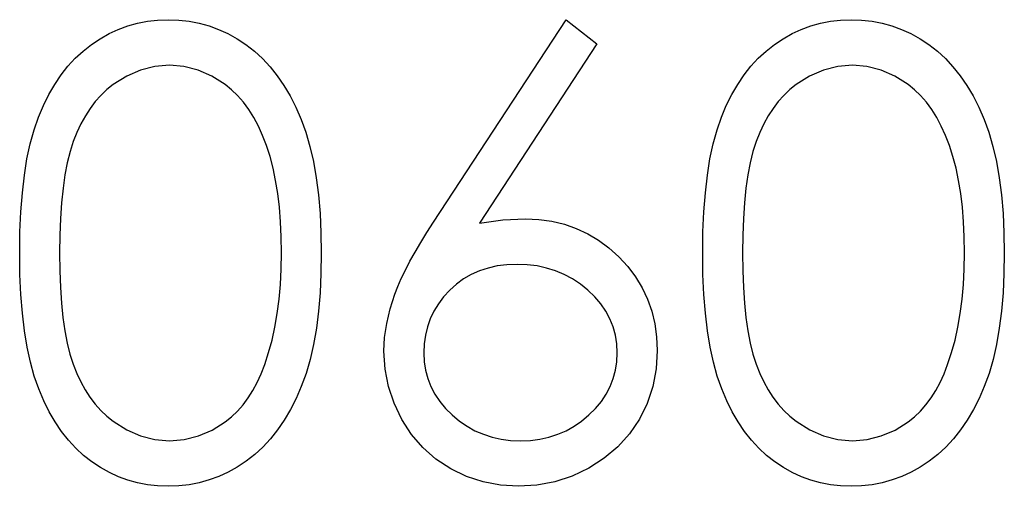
# Model space of a CAD drawing. Header units: inches. Extents: x 7.3 to 43.3, y -43.5 to -20.4.
# Tile 24 of 136: x 21.197 to 21.503, y -32.427 to -32.283. Entities that reach past the tile are written whole.
import ezdxf

# ---------------------------------------------------------------- set-up
doc = ezdxf.new("R2010")
doc.units = ezdxf.units.IN
doc.header["$LTSCALE"] = 0.5
doc.header["$MEASUREMENT"] = 0

msp = doc.modelspace()

# ---------------------------------------------------------------- linework, layer by layer
at = {"color": 7, "linetype": 'Continuous'}
for p, q in [((21.23657, -32.28302), (21.23972, -32.28266)), ((21.23972, -32.28266), (21.24297, -32.28255)), ((21.24297, -32.28255), (21.24297, -32.28255)), ((21.24297, -32.28255), (21.24626, -32.28266)), ((21.24626, -32.28266), (21.24949, -32.28302)), ((21.32537, -32.34543), (21.3665, -32.28255)), ((21.3665, -32.28255), (21.37602, -32.29003)), ((21.44856, -32.28302), (21.45171, -32.28266)), ((21.45171, -32.28266), (21.45497, -32.28255)), ((21.45497, -32.28255), (21.45497, -32.28255)), ((21.45497, -32.28255), (21.45825, -32.28266)), ((21.45825, -32.28266), (21.46148, -32.28302)), ((21.22467, -32.28688), (21.22752, -32.28556)), ((21.22752, -32.28556), (21.23047, -32.28448)), ((21.23047, -32.28448), (21.23348, -32.28363)), ((21.23348, -32.28363), (21.23657, -32.28302)), ((21.24949, -32.28302), (21.25261, -32.28363)), ((21.25261, -32.28363), (21.25567, -32.28448)), ((21.25567, -32.28448), (21.25865, -32.28556)), ((21.25865, -32.28556), (21.26155, -32.28688)), ((21.43667, -32.28688), (21.43951, -32.28556)), ((21.43951, -32.28556), (21.44246, -32.28448)), ((21.44246, -32.28448), (21.44547, -32.28363)), ((21.44547, -32.28363), (21.44856, -32.28302)), ((21.46148, -32.28302), (21.4646, -32.28363)), ((21.4646, -32.28363), (21.46766, -32.28448)), ((21.46766, -32.28448), (21.47065, -32.28556)), ((21.47065, -32.28556), (21.47354, -32.28688)), ((21.21918, -32.29025), (21.22189, -32.28846)), ((21.22189, -32.28846), (21.22467, -32.28688)), ((21.26155, -32.28688), (21.26439, -32.28846)), ((21.26439, -32.28846), (21.26713, -32.29028)), ((21.43117, -32.29025), (21.43388, -32.28846)), ((21.43388, -32.28846), (21.43667, -32.28688)), ((21.47354, -32.28688), (21.47639, -32.28846)), ((21.47639, -32.28846), (21.47912, -32.29028)), ((21.21659, -32.29229), (21.21918, -32.29025)), ((21.26713, -32.29028), (21.26975, -32.29232)), ((21.37602, -32.29003), (21.33961, -32.34571)), ((21.37602, -32.29003), (21.37602, -32.29003)), ((21.42858, -32.29229), (21.43117, -32.29025)), ((21.47912, -32.29028), (21.48174, -32.29232)), ((21.21189, -32.29701), (21.21416, -32.29453)), ((21.21416, -32.29453), (21.21659, -32.29229)), ((21.26975, -32.29232), (21.27226, -32.29464)), ((21.27226, -32.29464), (21.27461, -32.29718)), ((21.42389, -32.29701), (21.42615, -32.29453)), ((21.42615, -32.29453), (21.42858, -32.29229)), ((21.48174, -32.29232), (21.48425, -32.29464)), ((21.48425, -32.29464), (21.4866, -32.29718)), ((21.20977, -32.29972), (21.21189, -32.29701)), ((21.23439, -32.29817), (21.23011, -32.30008)), ((21.23883, -32.29707), (21.23439, -32.29817)), ((21.24339, -32.29668), (21.23883, -32.29707)), ((21.24789, -32.29707), (21.24339, -32.29668)), ((21.24339, -32.29668), (21.24339, -32.29668)), ((21.25228, -32.29817), (21.24789, -32.29707)), ((21.25653, -32.30008), (21.25228, -32.29817)), ((21.27461, -32.29718), (21.27682, -32.29994)), ((21.42176, -32.29972), (21.42389, -32.29701)), ((21.44638, -32.29817), (21.4421, -32.30008)), ((21.45083, -32.29707), (21.44638, -32.29817)), ((21.45538, -32.29668), (21.45083, -32.29707)), ((21.45988, -32.29707), (21.45538, -32.29668)), ((21.45538, -32.29668), (21.45538, -32.29668)), ((21.46427, -32.29817), (21.45988, -32.29707)), ((21.46852, -32.30008), (21.46427, -32.29817)), ((21.4866, -32.29718), (21.48881, -32.29994)), ((21.20778, -32.30267), (21.20977, -32.29972)), ((21.23011, -32.30008), (21.22594, -32.3027)), ((21.2607, -32.3027), (21.25653, -32.30008)), ((21.27682, -32.29994), (21.27889, -32.30298)), ((21.41977, -32.30267), (21.42176, -32.29972)), ((21.4421, -32.30008), (21.43794, -32.3027)), ((21.47269, -32.3027), (21.46852, -32.30008)), ((21.48881, -32.29994), (21.49088, -32.30298)), ((21.20593, -32.30582), (21.20778, -32.30267)), ((21.22396, -32.30427), (21.22211, -32.30604)), ((21.22594, -32.3027), (21.22396, -32.30427)), ((21.26268, -32.3043), (21.2607, -32.3027)), ((21.26456, -32.30612), (21.26268, -32.3043)), ((21.27889, -32.30298), (21.28082, -32.30623)), ((21.41792, -32.30582), (21.41977, -32.30267)), ((21.43595, -32.30427), (21.4341, -32.30604)), ((21.43794, -32.3027), (21.43595, -32.30427)), ((21.47468, -32.3043), (21.47269, -32.3027)), ((21.47655, -32.30612), (21.47468, -32.3043)), ((21.49088, -32.30298), (21.49281, -32.30623)), ((21.20425, -32.30922), (21.20593, -32.30582)), ((21.22211, -32.30604), (21.22037, -32.308)), ((21.26635, -32.30817), (21.26456, -32.30612)), ((21.28082, -32.30623), (21.28258, -32.30974)), ((21.41624, -32.30922), (21.41792, -32.30582)), ((21.4341, -32.30604), (21.43236, -32.308)), ((21.47835, -32.30817), (21.47655, -32.30612)), ((21.49281, -32.30623), (21.49458, -32.30974)), ((21.20273, -32.31283), (21.20425, -32.30922)), ((21.21877, -32.31013), (21.21728, -32.31242)), ((21.22037, -32.308), (21.21877, -32.31013)), ((21.26801, -32.31043), (21.26635, -32.30817)), ((21.26956, -32.31291), (21.26801, -32.31043)), ((21.28258, -32.30974), (21.28424, -32.31349)), ((21.41472, -32.31283), (21.41624, -32.30922)), ((21.43076, -32.31013), (21.42927, -32.31242)), ((21.43236, -32.308), (21.43076, -32.31013)), ((21.48, -32.31043), (21.47835, -32.30817)), ((21.48155, -32.31291), (21.48, -32.31043)), ((21.49458, -32.30974), (21.49623, -32.31349)), ((21.20138, -32.31675), (21.20273, -32.31283)), ((21.21728, -32.31242), (21.2159, -32.3149)), ((21.27099, -32.31562), (21.26956, -32.31291)), ((21.28424, -32.31349), (21.2857, -32.31752)), ((21.41337, -32.31675), (21.41472, -32.31283)), ((21.42927, -32.31242), (21.42789, -32.3149)), ((21.48298, -32.31562), (21.48155, -32.31291)), ((21.49623, -32.31349), (21.4977, -32.31752)), ((21.2159, -32.3149), (21.21465, -32.31755)), ((21.27232, -32.31852), (21.27099, -32.31562)), ((21.42789, -32.3149), (21.42665, -32.31755)), ((21.48431, -32.31852), (21.48298, -32.31562)), ((21.20019, -32.32106), (21.20138, -32.31675)), ((21.21465, -32.31755), (21.21352, -32.32039)), ((21.27353, -32.32166), (21.27232, -32.31852)), ((21.2857, -32.31752), (21.287, -32.32189)), ((21.41218, -32.32106), (21.41337, -32.31675)), ((21.42665, -32.31755), (21.42551, -32.32039)), ((21.48552, -32.32166), (21.48431, -32.31852)), ((21.4977, -32.31752), (21.49899, -32.32189)), ((21.19917, -32.32575), (21.20019, -32.32106)), ((21.21352, -32.32039), (21.21253, -32.32349)), ((21.27461, -32.32503), (21.27353, -32.32166)), ((21.287, -32.32189), (21.28808, -32.32658)), ((21.41116, -32.32575), (21.41218, -32.32106)), ((21.42551, -32.32039), (21.42452, -32.32349)), ((21.4866, -32.32503), (21.48552, -32.32166)), ((21.49899, -32.32189), (21.50007, -32.32658)), ((21.21253, -32.32349), (21.21167, -32.32694)), ((21.27557, -32.32862), (21.27461, -32.32503)), ((21.42452, -32.32349), (21.42366, -32.32694)), ((21.48757, -32.32862), (21.4866, -32.32503)), ((21.19837, -32.33083), (21.19917, -32.32575)), ((21.21167, -32.32694), (21.21093, -32.33072)), ((21.27635, -32.33243), (21.27557, -32.32862)), ((21.28808, -32.32658), (21.28896, -32.3316)), ((21.41036, -32.33083), (21.41116, -32.32575)), ((21.42366, -32.32694), (21.42292, -32.33072)), ((21.48834, -32.33243), (21.48757, -32.32862)), ((21.50007, -32.32658), (21.50095, -32.3316)), ((21.19773, -32.33629), (21.19837, -32.33083)), ((21.21093, -32.33072), (21.21035, -32.33489)), ((21.28896, -32.3316), (21.28965, -32.33696)), ((21.40973, -32.33629), (21.41036, -32.33083)), ((21.42292, -32.33072), (21.42234, -32.33489)), ((21.50095, -32.3316), (21.50164, -32.33696)), ((21.21035, -32.33489), (21.20988, -32.33939)), ((21.27701, -32.33649), (21.27635, -32.33243)), ((21.42234, -32.33489), (21.42187, -32.33939)), ((21.489, -32.33649), (21.48834, -32.33243)), ((21.19726, -32.34217), (21.19773, -32.33629)), ((21.27751, -32.34077), (21.27701, -32.33649)), ((21.28965, -32.33696), (21.29015, -32.34267)), ((21.40926, -32.34217), (21.40973, -32.33629)), ((21.4895, -32.34077), (21.489, -32.33649)), ((21.50164, -32.33696), (21.50214, -32.34267)), ((21.20988, -32.33939), (21.20955, -32.34422)), ((21.27789, -32.34527), (21.27751, -32.34077)), ((21.42187, -32.33939), (21.42154, -32.34422)), ((21.48989, -32.34527), (21.4895, -32.34077)), ((21.19699, -32.34841), (21.19726, -32.34217)), ((21.29015, -32.34267), (21.29042, -32.34869)), ((21.40898, -32.34841), (21.40926, -32.34217)), ((21.50214, -32.34267), (21.50242, -32.34869)), ((21.20955, -32.34422), (21.20933, -32.34943)), ((21.27809, -32.35001), (21.27789, -32.34527)), ((21.3233, -32.34863), (21.32537, -32.34543)), ((21.32537, -32.34543), (21.32537, -32.34543)), ((21.33961, -32.34571), (21.3469, -32.34471)), ((21.33961, -32.34571), (21.33961, -32.34571)), ((21.3469, -32.34471), (21.35388, -32.34438)), ((21.35388, -32.34438), (21.35388, -32.34438)), ((21.35388, -32.34438), (21.35808, -32.34458)), ((21.35808, -32.34458), (21.36211, -32.34513)), ((21.36211, -32.34513), (21.36597, -32.34604)), ((21.36597, -32.34604), (21.36967, -32.34734)), ((21.42154, -32.34422), (21.42132, -32.34943)), ((21.49008, -32.35001), (21.48989, -32.34527)), ((21.19691, -32.35504), (21.19699, -32.34841)), ((21.20933, -32.34943), (21.20927, -32.35498)), ((21.27817, -32.35498), (21.27809, -32.35001)), ((21.29042, -32.34869), (21.29053, -32.35504)), ((21.32137, -32.35172), (21.3233, -32.34863)), ((21.36967, -32.34734), (21.37321, -32.34899)), ((21.37321, -32.34899), (21.3766, -32.35101)), ((21.4089, -32.35504), (21.40898, -32.34841)), ((21.42132, -32.34943), (21.42126, -32.35498)), ((21.49016, -32.35498), (21.49008, -32.35001)), ((21.50242, -32.34869), (21.50253, -32.35504)), ((21.31963, -32.35468), (21.32137, -32.35172)), ((21.3766, -32.35101), (21.3798, -32.35341)), ((21.19699, -32.36161), (21.1969, -32.35504)), ((21.20928, -32.35498), (21.20933, -32.3605)), ((21.27809, -32.35995), (21.27817, -32.35498)), ((21.27817, -32.35498), (21.27817, -32.35498)), ((21.29053, -32.35504), (21.29042, -32.36136)), ((21.29053, -32.35504), (21.29053, -32.35504)), ((21.31803, -32.35755), (21.31963, -32.35468)), ((21.3798, -32.35341), (21.38287, -32.35617)), ((21.38287, -32.35617), (21.38566, -32.35921)), ((21.40898, -32.36161), (21.4089, -32.35504)), ((21.42127, -32.35498), (21.42132, -32.3605)), ((21.49008, -32.35995), (21.49016, -32.35498)), ((21.49016, -32.35498), (21.49016, -32.35498)), ((21.50253, -32.35504), (21.50242, -32.36136)), ((21.50253, -32.35504), (21.50253, -32.35504)), ((21.31662, -32.36028), (21.31803, -32.35755)), ((21.34516, -32.35901), (21.34232, -32.35965)), ((21.34814, -32.35865), (21.34516, -32.35901)), ((21.3513, -32.35851), (21.34814, -32.35865)), ((21.35446, -32.35865), (21.35129, -32.35851)), ((21.3575, -32.35901), (21.35446, -32.35865)), ((21.36043, -32.35965), (21.3575, -32.35901)), ((21.38566, -32.35921), (21.38808, -32.36241)), ((21.19726, -32.36782), (21.19699, -32.36161)), ((21.20933, -32.3605), (21.20955, -32.36569)), ((21.27784, -32.36475), (21.27809, -32.35995)), ((21.29042, -32.36136), (21.29015, -32.36735)), ((21.31535, -32.36288), (21.31662, -32.36028)), ((21.33707, -32.36163), (21.3347, -32.36301)), ((21.33961, -32.3605), (21.33707, -32.36163)), ((21.34232, -32.35965), (21.33961, -32.3605)), ((21.36324, -32.3605), (21.36043, -32.35965)), ((21.36592, -32.36163), (21.36324, -32.3605)), ((21.36849, -32.36301), (21.36592, -32.36163)), ((21.40926, -32.36782), (21.40898, -32.36161)), ((21.42132, -32.3605), (21.42154, -32.36569)), ((21.48983, -32.36475), (21.49008, -32.35995)), ((21.50242, -32.36136), (21.50214, -32.36735)), ((21.27742, -32.36936), (21.27784, -32.36475)), ((21.31333, -32.36776), (21.31427, -32.36539)), ((21.31427, -32.36539), (21.31535, -32.36288)), ((21.33246, -32.36464), (21.33037, -32.36652)), ((21.3347, -32.36301), (21.33246, -32.36464)), ((21.37094, -32.36464), (21.36849, -32.36301)), ((21.37329, -32.36652), (21.37094, -32.36464)), ((21.38808, -32.36241), (21.39013, -32.36577)), ((21.48942, -32.36936), (21.48983, -32.36475)), ((21.19773, -32.37367), (21.19726, -32.36782)), ((21.20955, -32.36569), (21.20988, -32.37055)), ((21.29015, -32.36735), (21.28965, -32.37303)), ((21.31187, -32.37234), (21.31333, -32.36776)), ((21.33037, -32.36652), (21.32849, -32.36856)), ((21.37541, -32.36856), (21.37329, -32.36652)), ((21.39013, -32.36577), (21.39178, -32.36931)), ((21.40973, -32.37367), (21.40926, -32.36782)), ((21.42154, -32.36569), (21.42187, -32.37055)), ((21.50214, -32.36735), (21.50164, -32.37303)), ((21.20988, -32.37055), (21.21032, -32.37502)), ((21.27687, -32.37378), (21.27742, -32.36936)), ((21.32686, -32.37074), (21.32548, -32.37301)), ((21.32849, -32.36856), (21.32686, -32.37074)), ((21.37726, -32.37074), (21.37541, -32.36856)), ((21.37884, -32.37301), (21.37726, -32.37074)), ((21.39178, -32.36931), (21.39308, -32.37303)), ((21.42187, -32.37055), (21.42231, -32.37502)), ((21.48886, -32.37378), (21.48942, -32.36936)), ((21.1984, -32.37911), (21.19773, -32.37367)), ((21.27613, -32.378), (21.27687, -32.37378)), ((21.28965, -32.37303), (21.28899, -32.37836)), ((21.31082, -32.37682), (21.31187, -32.37234)), ((21.32548, -32.37301), (21.32435, -32.37538)), ((21.38013, -32.37538), (21.37884, -32.37301)), ((21.39308, -32.37303), (21.39402, -32.37693)), ((21.41039, -32.37911), (21.40973, -32.37367)), ((21.48812, -32.378), (21.48886, -32.37378)), ((21.50164, -32.37303), (21.50098, -32.37836)), ((21.21032, -32.37502), (21.21093, -32.37916)), ((21.31019, -32.3812), (21.31082, -32.37682)), ((21.32435, -32.37538), (21.32347, -32.37786)), ((21.38113, -32.37786), (21.38013, -32.37538)), ((21.39402, -32.37693), (21.39457, -32.38098)), ((21.42231, -32.37502), (21.42292, -32.37916)), ((21.19922, -32.38419), (21.1984, -32.37911)), ((21.21093, -32.37916), (21.21164, -32.38297)), ((21.27524, -32.38206), (21.27613, -32.378)), ((21.28899, -32.37836), (21.28811, -32.38336)), ((21.32283, -32.38046), (21.32247, -32.38314)), ((21.32347, -32.37786), (21.32283, -32.38046)), ((21.38182, -32.38046), (21.38113, -32.37786)), ((21.38226, -32.38314), (21.38182, -32.38046)), ((21.41122, -32.38419), (21.41039, -32.37911)), ((21.42292, -32.37916), (21.42364, -32.38297)), ((21.48724, -32.38206), (21.48812, -32.378)), ((21.50098, -32.37836), (21.5001, -32.38336)), ((21.21164, -32.38297), (21.2125, -32.38642)), ((21.27417, -32.38592), (21.27524, -32.38206)), ((21.28811, -32.38336), (21.28703, -32.38802)), ((21.30997, -32.38546), (21.31019, -32.3812)), ((21.32247, -32.38314), (21.32233, -32.38595)), ((21.3824, -32.38595), (21.38226, -32.38314)), ((21.39457, -32.38098), (21.39476, -32.38521)), ((21.42364, -32.38297), (21.42449, -32.38642)), ((21.48616, -32.38592), (21.48724, -32.38206)), ((21.5001, -32.38336), (21.49902, -32.38802)), ((21.20022, -32.38891), (21.19922, -32.38419)), ((21.2125, -32.38642), (21.21349, -32.38951)), ((21.27295, -32.38962), (21.27417, -32.38592)), ((21.31033, -32.391), (21.30997, -32.38546)), ((21.30997, -32.38546), (21.30997, -32.38546)), ((21.32233, -32.38595), (21.32233, -32.38595)), ((21.32233, -32.38595), (21.32247, -32.38874)), ((21.38226, -32.38874), (21.3824, -32.38595)), ((21.3824, -32.38595), (21.3824, -32.38595)), ((21.39476, -32.38521), (21.39443, -32.39098)), ((21.39476, -32.38521), (21.39476, -32.38521)), ((21.41221, -32.38891), (21.41122, -32.38419)), ((21.42449, -32.38642), (21.42549, -32.38951)), ((21.48494, -32.38962), (21.48616, -32.38592)), ((21.20143, -32.39324), (21.20022, -32.38891)), ((21.21349, -32.38951), (21.21463, -32.39236)), ((21.27185, -32.39249), (21.27295, -32.38962)), ((21.27295, -32.38962), (21.27295, -32.38962)), ((21.28703, -32.38802), (21.28579, -32.39238)), ((21.32247, -32.38874), (21.32289, -32.39139)), ((21.38185, -32.39139), (21.38226, -32.38874)), ((21.41342, -32.39324), (21.41221, -32.38891)), ((21.42549, -32.38951), (21.42662, -32.39236)), ((21.48384, -32.39249), (21.48494, -32.38962)), ((21.48494, -32.38962), (21.48494, -32.38962)), ((21.49902, -32.38802), (21.49778, -32.39238)), ((21.21463, -32.39236), (21.21587, -32.39501)), ((21.27063, -32.39517), (21.27185, -32.39249)), ((21.28579, -32.39238), (21.28432, -32.39639)), ((21.31135, -32.39639), (21.31033, -32.391)), ((21.32289, -32.39139), (21.32358, -32.39399)), ((21.38116, -32.39399), (21.38185, -32.39139)), ((21.39443, -32.39098), (21.39338, -32.39647)), ((21.42662, -32.39236), (21.42786, -32.39501)), ((21.48263, -32.39517), (21.48384, -32.39249)), ((21.49778, -32.39238), (21.49632, -32.39639)), ((21.20281, -32.39719), (21.20143, -32.39324)), ((21.21587, -32.39501), (21.21722, -32.39749)), ((21.26928, -32.39768), (21.27063, -32.39517)), ((21.32358, -32.39399), (21.32454, -32.39644)), ((21.38019, -32.39644), (21.38116, -32.39399)), ((21.4148, -32.39719), (21.41342, -32.39324)), ((21.42786, -32.39501), (21.42921, -32.39749)), ((21.48127, -32.39768), (21.48263, -32.39517)), ((21.20436, -32.40083), (21.20281, -32.39719)), ((21.21722, -32.39749), (21.21871, -32.39978)), ((21.26782, -32.39998), (21.26928, -32.39768)), ((21.28432, -32.39639), (21.2827, -32.40011)), ((21.31309, -32.40158), (21.31135, -32.39639)), ((21.32454, -32.39644), (21.32576, -32.39882)), ((21.32576, -32.39882), (21.32727, -32.40105)), ((21.37746, -32.40105), (21.37895, -32.39882)), ((21.37895, -32.39882), (21.38019, -32.39644)), ((21.39338, -32.39647), (21.39167, -32.40166)), ((21.41635, -32.40083), (21.4148, -32.39719)), ((21.42921, -32.39749), (21.4307, -32.39978)), ((21.47981, -32.39998), (21.48127, -32.39768)), ((21.49632, -32.39639), (21.49469, -32.40011)), ((21.20607, -32.40425), (21.20436, -32.40083)), ((21.21871, -32.39978), (21.22034, -32.40191)), ((21.22034, -32.40191), (21.22208, -32.40387)), ((21.2645, -32.40406), (21.26622, -32.4021)), ((21.26622, -32.4021), (21.26782, -32.39998)), ((21.2827, -32.40011), (21.28093, -32.40359)), ((21.31549, -32.40663), (21.31309, -32.40158)), ((21.32727, -32.40105), (21.32904, -32.40323)), ((21.37566, -32.40323), (21.37746, -32.40105)), ((21.39167, -32.40166), (21.38924, -32.4066)), ((21.41806, -32.40425), (21.41635, -32.40083)), ((21.4307, -32.39978), (21.43233, -32.40191)), ((21.43233, -32.40191), (21.43407, -32.40387)), ((21.4765, -32.40406), (21.47821, -32.4021)), ((21.47821, -32.4021), (21.47981, -32.39998)), ((21.49469, -32.40011), (21.49292, -32.40359)), ((21.20792, -32.40743), (21.20607, -32.40425)), ((21.22208, -32.40387), (21.22396, -32.40563)), ((21.26268, -32.4058), (21.2645, -32.40406)), ((21.28093, -32.40359), (21.27902, -32.40685)), ((21.32904, -32.40323), (21.33111, -32.40527)), ((21.37359, -32.40527), (21.37566, -32.40323)), ((21.41991, -32.40743), (21.41806, -32.40425)), ((21.43407, -32.40387), (21.43595, -32.40563)), ((21.47468, -32.4058), (21.4765, -32.40406)), ((21.49292, -32.40359), (21.49102, -32.40685)), ((21.20991, -32.41035), (21.20792, -32.40743)), ((21.22396, -32.40563), (21.22594, -32.40723)), ((21.22594, -32.40723), (21.23014, -32.40988)), ((21.25661, -32.40997), (21.26072, -32.40737)), ((21.26072, -32.40737), (21.26268, -32.4058)), ((21.27902, -32.40685), (21.27695, -32.40988)), ((21.3185, -32.41129), (21.31549, -32.40663)), ((21.33111, -32.40527), (21.33337, -32.40715)), ((21.33337, -32.40715), (21.33575, -32.40878)), ((21.36898, -32.40878), (21.37133, -32.40715)), ((21.37133, -32.40715), (21.37359, -32.40527)), ((21.38924, -32.4066), (21.38621, -32.41113)), ((21.4219, -32.41035), (21.41991, -32.40743)), ((21.43595, -32.40563), (21.43794, -32.40723)), ((21.43794, -32.40723), (21.44213, -32.40988)), ((21.4686, -32.40997), (21.47272, -32.40737)), ((21.47272, -32.40737), (21.47468, -32.4058)), ((21.49102, -32.40685), (21.48895, -32.40988)), ((21.21203, -32.41309), (21.20991, -32.41035)), ((21.23014, -32.40988), (21.23444, -32.41176)), ((21.25236, -32.41179), (21.25661, -32.40997)), ((21.27695, -32.40988), (21.27475, -32.41267)), ((21.32206, -32.41541), (21.3185, -32.41129)), ((21.33575, -32.40878), (21.33823, -32.41016)), ((21.33823, -32.41016), (21.34083, -32.41126)), ((21.34083, -32.41126), (21.34353, -32.41215)), ((21.3612, -32.41215), (21.3639, -32.41126)), ((21.3639, -32.41126), (21.3665, -32.41016)), ((21.3665, -32.41016), (21.36898, -32.40878)), ((21.38621, -32.41113), (21.38256, -32.41516)), ((21.42402, -32.41309), (21.4219, -32.41035)), ((21.44213, -32.40988), (21.44644, -32.41176)), ((21.46435, -32.41179), (21.4686, -32.40997)), ((21.48895, -32.40988), (21.48674, -32.41267)), ((21.21429, -32.41557), (21.21203, -32.41309)), ((21.23444, -32.41176), (21.23886, -32.41289)), ((21.23886, -32.41289), (21.24339, -32.41328)), ((21.24339, -32.41328), (21.24794, -32.41292)), ((21.24339, -32.41328), (21.24339, -32.41328)), ((21.24794, -32.41292), (21.25236, -32.41179)), ((21.27475, -32.41267), (21.27237, -32.41521)), ((21.34353, -32.41215), (21.34638, -32.41278)), ((21.34638, -32.41278), (21.3493, -32.41314)), ((21.3493, -32.41314), (21.35237, -32.41328)), ((21.35237, -32.41328), (21.35543, -32.41314)), ((21.35237, -32.41328), (21.35237, -32.41328)), ((21.35543, -32.41314), (21.35836, -32.41278)), ((21.35836, -32.41278), (21.3612, -32.41215)), ((21.42629, -32.41557), (21.42402, -32.41309)), ((21.44644, -32.41176), (21.45085, -32.41289)), ((21.45085, -32.41289), (21.45538, -32.41328)), ((21.45538, -32.41328), (21.45994, -32.41292)), ((21.45538, -32.41328), (21.45538, -32.41328)), ((21.45994, -32.41292), (21.46435, -32.41179)), ((21.48674, -32.41267), (21.48436, -32.41521)), ((21.21672, -32.41781), (21.21429, -32.41557)), ((21.27237, -32.41521), (21.26986, -32.41753)), ((21.32612, -32.41897), (21.32206, -32.41541)), ((21.38256, -32.41516), (21.37837, -32.41872)), ((21.42872, -32.41781), (21.42629, -32.41557)), ((21.48436, -32.41521), (21.48185, -32.41753)), ((21.21929, -32.41982), (21.21672, -32.41781)), ((21.22197, -32.42159), (21.21929, -32.41982)), ((21.26721, -32.4196), (21.26445, -32.42142)), ((21.26986, -32.41753), (21.26721, -32.4196)), ((21.3307, -32.42197), (21.32612, -32.41897)), ((21.37837, -32.41872), (21.37357, -32.42178)), ((21.43128, -32.41982), (21.42872, -32.41781)), ((21.43396, -32.42159), (21.43128, -32.41982)), ((21.4792, -32.4196), (21.47644, -32.42142)), ((21.48185, -32.41753), (21.4792, -32.4196)), ((21.22473, -32.42313), (21.22197, -32.42159)), ((21.22757, -32.42446), (21.22473, -32.42313)), ((21.26161, -32.42302), (21.25868, -32.42435)), ((21.26445, -32.42142), (21.26161, -32.42302)), ((21.33564, -32.42435), (21.3307, -32.42197)), ((21.37357, -32.42178), (21.3684, -32.42424)), ((21.43672, -32.42313), (21.43396, -32.42159)), ((21.43956, -32.42446), (21.43672, -32.42313)), ((21.4736, -32.42302), (21.47067, -32.42435)), ((21.47644, -32.42142), (21.4736, -32.42302)), ((21.2305, -32.42551), (21.22757, -32.42446)), ((21.23348, -32.42634), (21.2305, -32.42551)), ((21.23657, -32.42694), (21.23348, -32.42634)), ((21.25264, -32.42631), (21.24949, -32.42692)), ((21.2557, -32.42545), (21.25264, -32.42631)), ((21.25868, -32.42435), (21.2557, -32.42545)), ((21.3408, -32.42606), (21.33564, -32.42435)), ((21.34616, -32.42708), (21.3408, -32.42606)), ((21.36302, -32.426), (21.35747, -32.42705)), ((21.3684, -32.42424), (21.36302, -32.426)), ((21.44249, -32.42551), (21.43956, -32.42446)), ((21.44547, -32.42634), (21.44249, -32.42551)), ((21.44856, -32.42694), (21.44547, -32.42634)), ((21.46463, -32.42631), (21.46148, -32.42692)), ((21.46769, -32.42545), (21.46463, -32.42631)), ((21.47067, -32.42435), (21.46769, -32.42545)), ((21.23972, -32.4273), (21.23657, -32.42694)), ((21.24297, -32.42741), (21.23972, -32.4273)), ((21.24626, -32.4273), (21.24297, -32.42741)), ((21.24297, -32.42741), (21.24297, -32.42741)), ((21.24949, -32.42692), (21.24626, -32.4273)), ((21.3517, -32.42741), (21.34616, -32.42708)), ((21.35747, -32.42705), (21.3517, -32.42741)), ((21.3517, -32.42741), (21.3517, -32.42741)), ((21.45171, -32.4273), (21.44856, -32.42694)), ((21.45497, -32.42741), (21.45171, -32.4273)), ((21.45825, -32.4273), (21.45497, -32.42741)), ((21.45497, -32.42741), (21.45497, -32.42741)), ((21.46148, -32.42692), (21.45825, -32.4273))]:
    msp.add_line(p, q, dxfattribs=at)

doc.saveas('drawing.dxf')
